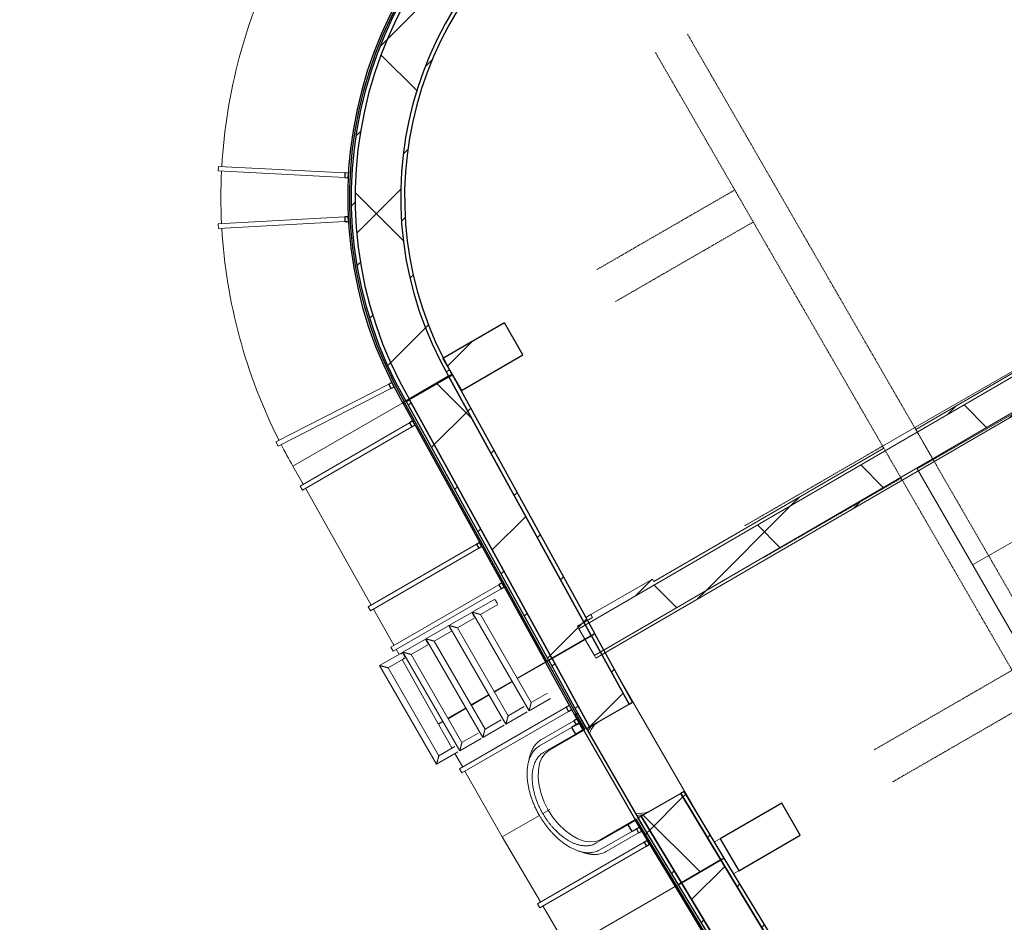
# Model space of a CAD drawing. Header units: centimetres. Extents: x 6036 to 22185, y 5782 to 11383.
# Tile 158 of 183: x 16583 to 17222, y 6270 to 6856. Entities that reach past the tile are written whole.
import ezdxf

# ---------------------------------------------------------------- set-up
doc = ezdxf.new("R2010")
doc.units = ezdxf.units.CM
doc.linetypes.add('Dash', pattern=[0.6, 0.3, -0.3])
for name, color, linetype, lineweight in [('A-COLS', 52, 'Continuous', 9), ('A-COLS-HDLN', 52, 'Dash', 9), ('A-FLOR', 192, 'Continuous', 9), ('A-GENM', 13, 'Continuous', 9), ('A-WALL', 113, 'Continuous', 9), ('A-WALL-FNSH', 113, 'Continuous', 25), ('A-WALL-PATT', 111, 'Continuous', 25), ('S-BEAM', 12, 'Continuous', 9)]:
    doc.layers.add(name, color=color, linetype=linetype, lineweight=lineweight)
pattern_1 = [(45, (12452.32, 0), (-33.67596, 33.67596), [])]
pattern_2 = [(45, (12452.32, 0), (-21.2132, 21.2132), [])]
pattern_3 = [(105, (3256.02, -7363.627), (-28.97777, -7.76457), [])]
pattern_4 = [(105, (3256.02, -7363.63), (-72.44444, -19.4114), []), (195, (3256.02, -7363.63), (19.4114, -72.44444), [])]
pattern_5 = [(285, (-3076.02, 7363.627), (28.97777, 7.76457), [])]
pattern_6 = [(105, (3436.342, -7363.627), (-28.97777, -7.76457), [])]

# ---------------------------------------------------------------- blocks, each defined once
blk = doc.blocks.new('GEMO_WregaKoncowa - GEMO_WregaKoncowa-5468093-7-02 ZestMeble')
at = {"layer": 'A-COLS-HDLN', "color": 254}
for p, q in [((-12, 0), (-12, -103.31)), ((12, -103.31), (12, 0))]:
    blk.add_line(p, q, dxfattribs=at)
blk = doc.blocks.new('GEMO_PanelElewacyjny_Koncowy2v2 - GEMO_PanelElewacyjny_Standard_168_-V286-7-02 ZestMeble')
at = {"layer": 'S-BEAM'}
h = blk.add_hatch(dxfattribs=at)
h.set_pattern_fill('FP_117', color=256, style=0, pattern_type=2)
h.set_pattern_definition(pattern_3)
h.paths.add_polyline_path([(-33.5, -238.25), (-33.5, -235.71), (-84, -234.69), (-84, -237.23), (-50.16, -237.91)])
h = blk.add_hatch(dxfattribs=at)
h.set_pattern_fill('FP_117', color=256, style=0, pattern_type=2)
h.set_pattern_definition(pattern_3)
h.paths.add_polyline_path([(84, -237.23), (84, -234.69), (33.5, -235.71), (33.5, -238.25), (81.16, -237.29)])
h = blk.add_hatch(dxfattribs=at)
h.set_pattern_fill('FP_118', color=256, style=0, pattern_type=2)
h.set_pattern_definition(pattern_4)
h.paths.add_polyline_path([(-33.5, -267.81), (-33.5, -238.25), (-84, -237.23), (-84, -266.79), (-42.01, -267.64)])
h = blk.add_hatch(dxfattribs=at)
h.set_pattern_fill('FP_118', color=256, style=0, pattern_type=2)
h.set_pattern_definition(pattern_4)
h.paths.add_polyline_path([(84, -266.79), (84, -237.23), (33.5, -238.56), (33.82, -267.8), (82.44, -266.82)])
h = blk.add_hatch(dxfattribs=at)
h.set_pattern_fill('FP_117', color=256, style=0, pattern_type=2)
h.set_pattern_definition(pattern_3)
h.paths.add_polyline_path([(-33.5, -270.35), (-33.5, -267.81), (-84, -266.79), (-84, -269.33), (-43.46, -270.15)])
h = blk.add_hatch(dxfattribs=at)
h.set_pattern_fill('FP_117', color=256, style=0, pattern_type=2)
h.set_pattern_definition(pattern_3)
h.paths.add_polyline_path([(84, -269.33), (84, -266.79), (33.5, -267.81), (33.5, -270.35), (83.56, -269.34)])
at = {"layer": 'S-BEAM', "lineweight": 25}
for p, q in [((-84, -234.69), (-84, -237.23)), ((-33.5, -235.71), (-84, -234.69)), ((-33.5, -238.25), (-33.5, -235.71)), ((84, -234.69), (33.5, -235.71)), ((33.5, -235.71), (33.5, -238.25)), ((84, -237.23), (84, -234.69)), ((-84, -237.23), (-33.5, -238.25)), ((-84, -237.23), (-84, -266.79)), ((-33.5, -238.25), (-84, -237.23)), ((-33.5, -267.81), (-33.5, -238.25)), ((84, -237.23), (33.5, -238.25)), ((33.5, -238.25), (84, -237.23)), ((33.5, -238.25), (33.5, -267.81)), ((84, -266.79), (84, -237.23)), ((-84, -266.79), (-33.5, -267.81)), ((-84, -266.79), (-84, -269.33)), ((-33.5, -267.81), (-84, -266.79)), ((-33.5, -270.35), (-33.5, -267.81)), ((33.5, -267.81), (84, -266.79)), ((84, -266.79), (33.5, -267.81)), ((33.5, -267.81), (33.5, -270.35)), ((84, -269.33), (84, -266.79)), ((-84, -269.33), (-33.5, -270.35)), ((-84, -270.48), (-84, -271.64)), ((-33.5, -271.51), (-84, -270.48)), ((-84, -271.64), (-33.5, -272.66)), ((-49, -272.35), (-52, -272.29)), ((-52, -272.29), (-52, -274.6)), ((-52, -274.6), (-49, -274.66)), ((-49, -274.66), (-49, -272.35)), ((45, -270.04), (-45, -270.04)), ((-45, -270.04), (-45, -272.35)), ((-45, -272.35), (45, -272.35)), ((-39, -272.35), (-42, -272.35)), ((-42, -272.35), (-42, -274.66)), ((-42, -274.66), (-39, -274.66)), ((-34, -272.35), (-39, -272.35)), ((-39, -272.35), (-39, -278.12)), ((-39, -274.66), (-39, -272.35)), ((-34, -278.12), (-34, -272.35)), ((-33.5, -272.35), (-33.5, -271.51)), ((33.5, -270.35), (84, -269.33)), ((84, -270.48), (33.5, -271.51)), ((33.5, -271.51), (33.5, -272.35)), ((33.5, -272.66), (84, -271.64)), ((39, -272.35), (34, -272.35)), ((34, -272.35), (34, -278.12)), ((39, -278.12), (39, -272.35)), ((42, -272.35), (39, -272.35)), ((39, -272.35), (39, -274.66)), ((39, -274.66), (42, -274.66)), ((42, -274.66), (42, -272.35)), ((45, -272.35), (45, -270.04)), ((52, -272.29), (49, -272.35)), ((49, -272.35), (49, -274.66)), ((49, -274.66), (52, -274.6)), ((52, -274.6), (52, -272.29)), ((84, -271.64), (84, -270.48)), ((-39, -278.12), (-34, -278.12)), ((34, -278.12), (39, -278.12))]:
    blk.add_line(p, q, dxfattribs=at)
at = {"layer": 'S-BEAM'}
for p, q in [((-84, -270.48), (-84, -269.33)), ((-84, -292.81), (-84, -271.64)), ((-52, -274.6), (-52, -354.59)), ((-49, -354.62), (-49, -274.66)), ((-42, -274.66), (-42, -298.98)), ((-33.5, -298.15), (-33.5, -272.66)), ((33.5, -272.66), (33.5, -298.15)), ((42, -298.98), (42, -274.66)), ((49, -274.66), (49, -354.62)), ((52, -354.59), (52, -274.6)), ((84, -269.33), (84, -270.48)), ((84, -271.64), (84, -351.96)), ((-39, -278.12), (-39, -302.12)), ((-34, -302.18), (-34, -278.12)), ((34, -278.12), (34, -302.18)), ((39, -302.12), (39, -278.12)), ((-84, -310.13), (-84, -296.61)), ((-42, -297.25), (-42, -298.98)), ((-84, -327.45), (-84, -313.93)), ((0, -317.01), (0, -318.16)), ((0, -318.16), (0, -317.01)), ((0, -318.16), (0, -318.75)), ((0, -318.75), (0, -318.16)), ((0, -322.34), (0, -318.75)), ((0, -324.84), (0, -352.81)), ((0, -352.81), (0, -324.84)), ((-84, -344.77), (-84, -331.25)), ((-84, -351.96), (-84, -348.57)), ((-84, -351.96), (-66.03, -352.14)), ((-62.21, -352.18), (-52, -352.28)), ((-52, -354.59), (-49, -354.62)), ((-49, -352.31), (0, -352.81)), ((0, -352.81), (49, -352.31)), ((49, -354.62), (52, -354.59)), ((52, -352.28), (84, -351.96))]:
    blk.add_line(p, q, dxfattribs=at)
at = {"layer": 'S-BEAM', "flags": 128}
for points in [[(-33.5, -261.19), (-32.99, -264.56), (-31.48, -267.85), (-29.84, -270.06)], [(29.84, -270.06), (31.48, -267.85), (32.99, -264.56), (33.5, -261.19)], [(-31.69, -270.05), (-32.99, -267.1), (-33.5, -263.73)], [(-33.5, -263.73), (-32.99, -267.1), (-31.69, -270.05)], [(31.69, -270.05), (32.99, -267.1), (33.5, -263.73)], [(33.5, -263.73), (32.99, -267.1), (31.69, -270.05)], [(0, -318.16), (-5.82, -317.75), (-11.46, -316.77), (-16.75, -315.23), (-21.53, -313.2), (-25.66, -310.74), (-29.01, -307.91), (-31.48, -304.8), (-32.99, -301.51), (-33.5, -298.15)], [(33.5, -298.15), (32.99, -301.51), (31.48, -304.8), (29.01, -307.91), (25.66, -310.74), (21.53, -313.2), (16.75, -315.23), (11.46, -316.77), (5.82, -317.75), (0, -318.16)]]:
    blk.add_lwpolyline(points, dxfattribs=at)
at = {"layer": 'S-BEAM'}
for points, knots in [([(-42, -299), (-42, -299.86), (-41.88, -301.13), (-41.49, -302.82), (-41.07, -304.08), (-40.54, -305.33), (-39.9, -306.55), (-39.14, -307.76), (-38.18, -309.08), (-37.18, -310.23), (-36.2, -311.23), (-35.43, -311.96), (-34.61, -312.67), (-34.04, -313.13), (-33.76, -313.35)], [-1, -1, -1, -1, -0.9318182, -0.8977273, -0.8636364, -0.8295455, -0.7954545, -0.7613636, -0.7272727, -0.6818182, -0.6590909, -0.6363636, -0.6136364, -0.5917653, -0.5917653, -0.5917653, -0.5917653]), ([(33.76, -313.35), (34.05, -313.12), (34.61, -312.67), (35.43, -311.96), (36.2, -311.23), (36.94, -310.48), (37.63, -309.72), (38.27, -308.94), (38.86, -308.16), (39.4, -307.36), (39.89, -306.55), (40.33, -305.73), (40.72, -304.91), (41.18, -303.8), (41.79, -301.84), (42, -300.14), (42, -299)], [-0.4081496, -0.4081496, -0.4081496, -0.4081496, -0.3863636, -0.3636364, -0.3409091, -0.3181818, -0.2954545, -0.2727273, -0.25, -0.2272727, -0.2045455, -0.1818182, -0.1590909, -0.1363636, -0.0909091, 0, 0, 0, 0]), ([(-39, -302.12), (-39, -302.93), (-38.89, -304.14), (-38.52, -305.73), (-38.13, -306.92), (-37.63, -308.09), (-37.02, -309.25), (-36.31, -310.39), (-35.58, -311.38), (-34.88, -312.22), (-34.24, -312.94), (-33.55, -313.64), (-32.82, -314.33), (-32.04, -315), (-31.23, -315.66), (-30.37, -316.3), (-29.48, -316.92), (-28.55, -317.52), (-27.58, -318.11), (-26.58, -318.67), (-25.54, -319.21), (-24.48, -319.73), (-23.38, -320.23), (-22.24, -320.71), (-21.09, -321.16), (-19.91, -321.59), (-18.69, -321.99), (-17.46, -322.37), (-16.2, -322.73), (-14.93, -323.05), (-13.63, -323.35), (-12.32, -323.63), (-10.99, -323.87), (-9.65, -324.09), (-7.84, -324.35), (-5.55, -324.6), (-2.79, -324.78), (-0.93, -324.83), (0, -324.84)], [-1, -1, -1, -1, -0.931818, -0.897727, -0.863636, -0.829545, -0.795455, -0.761364, -0.727273, -0.704545, -0.681818, -0.659091, -0.636364, -0.613636, -0.590909, -0.568182, -0.545455, -0.522727, -0.5, -0.477273, -0.454545, -0.431818, -0.409091, -0.386364, -0.363636, -0.340909, -0.318182, -0.295455, -0.272727, -0.25, -0.227273, -0.204545, -0.181818, -0.159091, -0.136364, -0.090909, -0.045455, 0, 0, 0, 0]), ([(0, -322.34), (-0.79, -322.33), (-2.36, -322.29), (-4.71, -322.13), (-6.67, -321.92), (-8.23, -321.7), (-9.38, -321.51), (-10.52, -321.3), (-11.65, -321.06), (-12.78, -320.8), (-13.88, -320.52), (-14.97, -320.21), (-16.04, -319.88), (-17.1, -319.53), (-18.13, -319.16), (-19.14, -318.76), (-20.13, -318.35), (-21.1, -317.91), (-22.03, -317.45), (-22.94, -316.97), (-23.83, -316.48), (-24.68, -315.96), (-25.5, -315.43), (-26.29, -314.88), (-27.05, -314.31), (-27.78, -313.73), (-28.47, -313.13), (-29.12, -312.52), (-29.73, -311.89), (-30.31, -311.25), (-30.93, -310.49), (-31.58, -309.61), (-32.22, -308.58), (-32.77, -307.55), (-33.21, -306.49), (-33.57, -305.42), (-33.9, -304), (-34, -302.91), (-34, -302.18)], [0.0008805, 0.0008805, 0.0008805, 0.0008805, 0.0454545, 0.0909091, 0.1363636, 0.1590909, 0.1818182, 0.2045455, 0.2272727, 0.25, 0.2727273, 0.2954545, 0.3181818, 0.3409091, 0.3636364, 0.3863636, 0.4090909, 0.4318182, 0.4545455, 0.4772727, 0.5, 0.5227273, 0.5454545, 0.5681818, 0.5909091, 0.6136364, 0.6363636, 0.6590909, 0.6818182, 0.7045455, 0.7272727, 0.7613636, 0.7954545, 0.8295455, 0.8636364, 0.8977273, 0.9318182, 1, 1, 1, 1]), ([(0, -324.84), (1.4, -324.83), (3.49, -324.75), (6.24, -324.53), (8.29, -324.29), (10.33, -323.99), (12.32, -323.63), (14.29, -323.21), (16, -322.78), (17.46, -322.37), (18.69, -321.99), (19.91, -321.59), (21.09, -321.16), (22.24, -320.71), (23.38, -320.23), (24.48, -319.73), (25.55, -319.21), (26.58, -318.67), (27.58, -318.11), (28.55, -317.52), (29.48, -316.92), (30.37, -316.3), (31.23, -315.66), (32.04, -315), (32.82, -314.33), (33.55, -313.64), (34.24, -312.94), (34.88, -312.22), (35.48, -311.5), (36.04, -310.76), (36.55, -310.01), (37.01, -309.24), (37.43, -308.48), (37.8, -307.7), (38.22, -306.65), (38.64, -305.33), (38.93, -303.74), (39, -302.66), (39, -302.12)], [-1, -1, -1, -1, -0.931818, -0.897727, -0.863636, -0.829545, -0.795455, -0.761364, -0.727273, -0.704545, -0.681818, -0.659091, -0.636364, -0.613636, -0.590909, -0.568182, -0.545455, -0.522727, -0.5, -0.477273, -0.454545, -0.431818, -0.409091, -0.386364, -0.363636, -0.340909, -0.318182, -0.295455, -0.272727, -0.25, -0.227273, -0.204545, -0.181818, -0.159091, -0.136364, -0.090909, -0.045455, 0, 0, 0, 0]), ([(34, -302.18), (34, -302.67), (33.94, -303.64), (33.67, -305.07), (33.3, -306.26), (32.92, -307.2), (32.59, -307.89), (32.22, -308.58), (31.8, -309.27), (31.34, -309.94), (30.85, -310.6), (30.31, -311.25), (29.73, -311.89), (29.12, -312.52), (28.47, -313.13), (27.78, -313.73), (27.05, -314.31), (26.29, -314.88), (25.5, -315.43), (24.68, -315.96), (23.83, -316.48), (22.94, -316.97), (22.03, -317.45), (21.1, -317.91), (20.13, -318.35), (19.14, -318.76), (18.13, -319.16), (17.1, -319.53), (16.04, -319.88), (14.97, -320.21), (13.7, -320.57), (12.22, -320.94), (10.52, -321.3), (8.81, -321.61), (7.06, -321.87), (5.29, -322.07), (2.96, -322.27), (1.19, -322.33), (0, -322.34)], [0, 0, 0, 0, 0.0454545, 0.0909091, 0.1363636, 0.1590909, 0.1818182, 0.2045455, 0.2272727, 0.25, 0.2727273, 0.2954545, 0.3181818, 0.3409091, 0.3636364, 0.3863636, 0.4090909, 0.4318182, 0.4545455, 0.4772727, 0.5, 0.5227273, 0.5454545, 0.5681818, 0.5909091, 0.6136364, 0.6363636, 0.6590909, 0.6818182, 0.7045455, 0.7272727, 0.7613636, 0.7954545, 0.8295455, 0.8636364, 0.8977273, 0.9318182, 0.9991195, 0.9991195, 0.9991195, 0.9991195])]:
    blk.add_open_spline(points, degree=3, knots=knots, dxfattribs=at)
blk = doc.blocks.new('GEMO_PanelElewacyjny_Narozny - GEMO_PanelElewacyjny_Standard-V287-7-02 ZestMeble')
at = {"layer": 'S-BEAM'}
h = blk.add_hatch(dxfattribs=at)
h.set_pattern_fill('FP_119', color=256, style=0, pattern_type=2)
h.set_pattern_definition([(105, (3532.02, -7363.627), (-28.97777, -7.76457), [])])
h.paths.add_polyline_path([(0, -265.42), (0, -262.88), (-17.94, -262.27), (-39.85, -259.73), (-53.48, -257.38), (-70.92, -253.13), (-88.03, -247.7), (-104.97, -241), (-124.68, -231.3), (-136.59, -224.61), (-151.6, -214.76), (-165.9, -203.92), (-179.43, -192.12), (-194.44, -176.77), (-203.92, -165.9), (-214.76, -151.6), (-224.61, -136.59), (-235.54, -116.45), (-241.11, -104.73), (-247.7, -88.03), (-253.13, -70.92), (-257.38, -53.48), (-260.43, -35.8), (-262.27, -17.94), (-262.88, 0), (-265.42, 0), (-264.36, -22.43), (-262.95, -36.14), (-259.87, -54), (-255.58, -71.61), (-250.09, -88.88), (-243.44, -105.74), (-235.66, -122.11), (-224.56, -141.28), (-216.84, -153.06), (-205.89, -167.5), (-193.98, -181.16), (-179.76, -195.2), (-167.5, -205.89), (-153.06, -216.84), (-137.91, -226.78), (-122.11, -235.66), (-105.74, -243.44), (-85.52, -251.16), (-71.61, -255.58), (-51.99, -260.21), (-36.14, -262.95), (-17.48, -264.82)])
h.paths.add_polyline_path([(0, -233.32), (0, -230.78), (-16.46, -230.19), (-32.84, -228.43), (-49.06, -225.5), (-67.82, -220.5), (-80.65, -216.23), (-95.87, -209.92), (-110.6, -202.55), (-127.46, -192.28), (-138.3, -184.75), (-151.77, -173.81), (-163.18, -163.18), (-177.45, -147.35), (-184.75, -138.3), (-194.14, -124.77), (-204.55, -106.61), (-209.92, -95.87), (-216.9, -78.62), (-221.43, -65.02), (-226.35, -44.37), (-228.43, -32.84), (-230.3, -13.29), (-230.78, 0), (-233.32, 0), (-232.72, -16.64), (-230.94, -33.2), (-227.99, -49.6), (-223.87, -65.73), (-217.26, -84.79), (-212.23, -96.92), (-202.44, -115.76), (-196.28, -126.14), (-186.78, -139.82), (-176.33, -152.79), (-161.58, -168.15), (-152.79, -176.33), (-139.82, -186.78), (-126.14, -196.28), (-109.91, -205.73), (-96.92, -212.23), (-81.54, -218.61), (-64.55, -224.17), (-47.09, -228.44), (-33.2, -230.94), (-16.64, -232.72)])
h = blk.add_hatch(dxfattribs=at)
h.set_pattern_fill('FP_120', color=256, style=0, pattern_type=2)
h.set_pattern_definition([(105, (3532.02, -7363.63), (-72.44444, -19.4114), []), (195, (3532.02, -7363.63), (19.4114, -72.44444), [])])
h.paths.add_polyline_path([(0, -262.88), (0, -233.32), (-16.64, -232.72), (-33.2, -230.94), (-49.6, -227.99), (-69.12, -222.74), (-81.54, -218.61), (-96.92, -212.23), (-111.82, -204.78), (-128.73, -194.48), (-139.82, -186.78), (-152.79, -176.33), (-164.98, -164.98), (-178.81, -149.71), (-186.78, -139.82), (-196.28, -126.14), (-206.07, -109.24), (-212.23, -96.92), (-218.61, -81.54), (-223.87, -65.73), (-227.99, -49.6), (-230.94, -33.2), (-232.9, -11.79), (-233.32, 0), (-262.88, 0), (-262.27, -17.94), (-260.43, -35.8), (-256.88, -55.54), (-253.13, -70.92), (-246.38, -91.39), (-241.11, -104.73), (-233.41, -120.94), (-223.14, -138.82), (-214.76, -151.6), (-203.92, -165.9), (-192.12, -179.43), (-178.47, -192.96), (-165.9, -203.92), (-151.6, -214.76), (-136.59, -224.61), (-120.94, -233.41), (-104.73, -241.11), (-84.22, -248.91), (-70.92, -253.13), (-53.48, -257.38), (-35.8, -260.43), (-16.04, -262.33)])
at = {"layer": 'S-BEAM', "lineweight": 25}
for p, q in [((-266.57, 0), (-267.73, 0)), ((-262.88, 0), (-265.42, 0)), ((-233.32, 0), (-262.88, 0)), ((-230.78, 0), (-233.32, 0)), ((-267.38, -12.15), (-269.69, -12.26)), ((-269.69, -12.26), (-269.53, -15.26)), ((-267.23, -15.14), (-267.38, -12.15)), ((-269.53, -15.26), (-267.23, -15.14)), ((-239.32, -119.85), (-241.38, -120.9)), ((-241.38, -120.9), (-240.02, -123.57)), ((-237.96, -122.52), (-239.32, -119.85)), ((-240.02, -123.57), (-237.96, -122.52)), ((-225.31, -144.48), (-227.25, -145.74)), ((-227.25, -145.74), (-225.62, -148.25)), ((-225.62, -148.25), (-223.68, -146.99)), ((-223.68, -146.99), (-225.31, -144.48)), ((-146.99, -223.68), (-148.25, -225.62)), ((-144.48, -225.31), (-146.99, -223.68)), ((-148.25, -225.62), (-145.74, -227.25)), ((-145.74, -227.25), (-144.48, -225.31)), ((0, -233.32), (0, -230.78)), ((0, -262.88), (0, -233.32)), ((-122.52, -237.96), (-123.57, -240.02)), ((-123.57, -240.02), (-120.9, -241.38)), ((-119.85, -239.32), (-122.52, -237.96)), ((-120.9, -241.38), (-119.85, -239.32)), ((-15.14, -267.23), (-15.26, -269.53)), ((-12.15, -267.38), (-15.14, -267.23)), ((-12.26, -269.69), (-12.15, -267.38)), ((0, -265.42), (0, -262.88)), ((0, -267.73), (0, -266.57)), ((-15.26, -269.53), (-12.26, -269.69))]:
    blk.add_line(p, q, dxfattribs=at)
at = {"layer": 'S-BEAM'}
for p, q in [((-350, 0), (-267.73, 0)), ((-266.57, 0), (-265.42, 0)), ((-351.85, -16.46), (-269.69, -12.26)), ((-351.85, -16.46), (-351.7, -19.45)), ((-269.53, -15.26), (-351.7, -19.45)), ((-314.74, -158.15), (-241.38, -120.9)), ((-240.02, -123.57), (-313.38, -160.82)), ((-296.26, -190.53), (-227.25, -145.74)), ((-225.62, -148.25), (-294.62, -193.05)), ((-314.74, -158.15), (-313.38, -160.82)), ((-296.26, -190.53), (-294.62, -193.05)), ((-193.05, -294.62), (-148.25, -225.62)), ((-145.74, -227.25), (-190.53, -296.26)), ((-160.82, -313.38), (-123.57, -240.02)), ((-120.9, -241.38), (-158.15, -314.74)), ((-19.45, -351.7), (-15.26, -269.53)), ((-12.26, -269.69), (-16.46, -351.85)), ((-193.05, -294.62), (-190.53, -296.26)), ((-160.82, -313.38), (-158.15, -314.74)), ((-19.45, -351.7), (-16.46, -351.85))]:
    blk.add_line(p, q, dxfattribs=at)
for start, end in [(180, 182.67626), (183.16755, 206.66667), (207.16783, 212.74465), (213.23596, 236.76404), (237.25535, 242.83217), (243.33333, 266.83245), (267.32374, 269.94717)]:
    blk.add_arc((0, 0), 350, start, end, dxfattribs=at)
at = {"layer": 'S-BEAM', "lineweight": 25}
for radius in [267.73, 266.57, 265.42, 262.88, 262.88, 233.32, 230.78, 233.32]:
    blk.add_arc((0, 0), radius, 180, 270, dxfattribs=at)
blk = doc.blocks.new('GEMO_WregaPodstawowaDrewno - GEMO_WregaPodstawowaDrewno-5875956-7-02 ZestMeble')
at = {"layer": 'A-COLS-HDLN', "color": 254}
for p, q in [((-12, 391.15), (-12, -391.15)), ((12, -391.15), (12, 391.15))]:
    blk.add_line(p, q, dxfattribs=at)
blk = doc.blocks.new('GEMO_PanelElewacyjny_Koncowy1 - GEMO_PanelElewacyjny_Standard_192_-V396-7-02 ZestMeble')
at = {"layer": 'S-BEAM'}
h = blk.add_hatch(dxfattribs=at)
h.set_pattern_fill('FP_174', color=256, style=0, pattern_type=2)
h.set_pattern_definition(pattern_5)
h.paths.add_polyline_path([(-96, 265.42), (-96, 262.88), (96, 266.79), (96, 269.33), (-82.84, 265.69)])
h = blk.add_hatch(dxfattribs=at)
h.set_pattern_fill('FP_175', color=256, style=0, pattern_type=2)
h.set_pattern_definition([(285, (-3076.02, 7363.63), (72.44444, 19.4114), []), (15, (-3076.02, 7363.63), (-19.4114, 72.44444), [])])
h.paths.add_polyline_path([(-96, 262.88), (-96, 233.32), (96, 237.23), (96, 266.79), (-95.14, 262.9)])
h = blk.add_hatch(dxfattribs=at)
h.set_pattern_fill('FP_174', color=256, style=0, pattern_type=2)
h.set_pattern_definition(pattern_5)
h.paths.add_polyline_path([(-96, 233.32), (-96, 230.78), (96, 234.69), (96, 237.23), (-93.86, 233.36)])
for p, q in [((-79.5, 352.48), (-82.5, 352.45)), ((-82.5, 352.45), (-82.5, 270.31)), ((-79.5, 270.37), (-79.5, 352.48)), ((10.5, 353.39), (7.5, 353.36)), ((7.5, 353.36), (7.5, 272.14)), ((10.5, 272.21), (10.5, 353.39)), ((40.5, 353.7), (37.5, 353.67)), ((37.5, 353.67), (37.5, 272.76)), ((40.5, 272.82), (40.5, 353.7)), ((96, 351.96), (40.5, 351.39)), ((96, 351.96), (96, 271.64)), ((-82.5, 350.14), (-96, 350)), ((-96, 267.73), (-96, 350)), ((7.5, 351.05), (-79.5, 350.17)), ((37.5, 351.36), (10.5, 351.08)), ((96, 270.48), (96, 269.33)), ((-96, 265.42), (-96, 266.57))]:
    blk.add_line(p, q, dxfattribs=at)
at = {"layer": 'S-BEAM', "lineweight": 25}
for p, q in [((96, 271.64), (-96, 267.73)), ((-96, 266.57), (96, 270.48)), ((96, 269.33), (-96, 265.42)), ((-79.5, 270.37), (-82.5, 270.31)), ((-82.5, 270.31), (-82.5, 268)), ((-79.5, 268.06), (-79.5, 270.37)), ((10.5, 272.21), (7.5, 272.14)), ((7.5, 272.14), (7.5, 269.84)), ((7.5, 269.84), (10.5, 269.9)), ((10.5, 269.9), (10.5, 272.21)), ((40.5, 272.82), (37.5, 272.76)), ((37.5, 272.76), (37.5, 270.45)), ((37.5, 270.45), (40.5, 270.51)), ((40.5, 270.51), (40.5, 272.82)), ((96, 270.48), (96, 271.64)), ((96, 266.79), (96, 269.33)), ((-96, 267.73), (-96, 266.57)), ((-96, 262.88), (96, 266.79)), ((96, 266.79), (-96, 262.88)), ((-96, 265.42), (-96, 262.88)), ((-96, 262.88), (-96, 233.32)), ((-82.5, 268), (-79.5, 268.06)), ((96, 237.23), (96, 266.79)), ((96, 237.23), (-96, 233.32)), ((-96, 233.32), (96, 237.23)), ((96, 234.69), (96, 237.23)), ((-96, 230.78), (96, 234.69)), ((-96, 233.32), (-96, 230.78))]:
    blk.add_line(p, q, dxfattribs=at)
blk = doc.blocks.new('GEMO_PanelElewacyjny_Koncowy1 - GEMO_PanelElewacyjny_Standard_192_-V398-7-02 ZestMeble')
at = {"layer": 'S-BEAM'}
h = blk.add_hatch(dxfattribs=at)
h.set_pattern_fill('FP_180', color=256, style=0, pattern_type=2)
h.set_pattern_definition(pattern_6)
h.paths.add_polyline_path([(96, -237.23), (96, -234.69), (-96, -230.78), (-96, -233.32), (80.13, -236.9)])
h = blk.add_hatch(dxfattribs=at)
h.set_pattern_fill('FP_181', color=256, style=0, pattern_type=2)
h.set_pattern_definition([(105, (3436.34, -7363.63), (-72.44444, -19.4114), []), (195, (3436.34, -7363.63), (19.4114, -72.44444), [])])
h.paths.add_polyline_path([(96, -266.79), (96, -237.23), (-96, -233.32), (-96, -262.88), (63.26, -266.12)])
h = blk.add_hatch(dxfattribs=at)
h.set_pattern_fill('FP_180', color=256, style=0, pattern_type=2)
h.set_pattern_definition(pattern_6)
h.paths.add_polyline_path([(96, -269.33), (96, -266.79), (-96, -262.88), (-96, -265.42), (66.58, -268.73)])
at = {"layer": 'S-BEAM', "lineweight": 25}
for p, q in [((96, -234.69), (-96, -230.78)), ((-96, -230.78), (-96, -233.32)), ((-96, -233.32), (96, -237.23)), ((96, -237.23), (-96, -233.32)), ((-96, -233.32), (-96, -262.88)), ((96, -237.23), (96, -234.69)), ((96, -266.79), (96, -237.23)), ((96, -266.79), (-96, -262.88)), ((-96, -262.88), (-96, -265.42)), ((-96, -262.88), (96, -266.79)), ((-96, -265.42), (96, -269.33)), ((96, -270.48), (-96, -266.57)), ((-96, -266.57), (-96, -267.73)), ((-96, -267.73), (96, -271.64)), ((-79.5, -268.06), (-82.5, -268)), ((-82.5, -268), (-82.5, -270.31)), ((-79.5, -270.37), (-79.5, -268.06)), ((96, -269.33), (96, -266.79)), ((-82.5, -270.31), (-79.5, -270.37)), ((10.5, -269.9), (7.5, -269.84)), ((7.5, -269.84), (7.5, -272.14)), ((7.5, -272.14), (10.5, -272.21)), ((10.5, -272.21), (10.5, -269.9)), ((40.5, -270.51), (37.5, -270.45)), ((37.5, -270.45), (37.5, -272.76)), ((37.5, -272.76), (40.5, -272.82)), ((40.5, -272.82), (40.5, -270.51)), ((96, -271.64), (96, -270.48))]:
    blk.add_line(p, q, dxfattribs=at)
at = {"layer": 'S-BEAM'}
for p, q in [((-96, -266.57), (-96, -265.42)), ((-96, -350), (-96, -267.73)), ((-82.5, -270.31), (-82.5, -352.45)), ((-79.5, -352.48), (-79.5, -270.37)), ((7.5, -272.14), (7.5, -353.36)), ((10.5, -353.39), (10.5, -272.21)), ((37.5, -272.76), (37.5, -353.67)), ((40.5, -353.7), (40.5, -272.82)), ((96, -269.33), (96, -270.48)), ((96, -271.64), (96, -292.81)), ((96, -296.61), (96, -310.13)), ((96, -313.93), (96, -327.45)), ((96, -331.25), (96, -344.77)), ((-96, -350), (-82.5, -350.14)), ((-79.5, -350.17), (7.5, -351.05)), ((10.5, -351.08), (37.5, -351.36)), ((40.5, -351.39), (44.32, -351.43)), ((48.15, -351.47), (96, -351.96)), ((96, -348.57), (96, -351.96)), ((-82.5, -352.45), (-79.5, -352.48)), ((7.5, -353.36), (10.5, -353.39)), ((37.5, -353.67), (40.5, -353.7))]:
    blk.add_line(p, q, dxfattribs=at)
blk = doc.blocks.new('GEMO_Drabina2 - GEMO_Drabina2-7977432-7-02 ZestMeble')
at = {"layer": 'A-GENM'}
for p, q in [((37, -61.26), (-37, -61.26)), ((-37, -61.26), (-37, -77.26)), ((37, -78.31), (37, -61.26)), ((-33, -65.26), (33, -65.26)), ((-33, -77.34), (-33, -65.26)), ((33, -65.26), (33, -78.31)), ((37, -78.58), (-37, -78.58)), ((-37, -78.58), (-37, -94.58)), ((-33, -82.58), (33, -82.58)), ((-33, -94.66), (-33, -82.58)), ((33, -82.58), (33, -95.63)), ((33.59, -78.31), (36.41, -78.31)), ((37, -95.63), (37, -78.58)), ((33.59, -95.63), (36.41, -95.63)), ((37, -95.9), (-37, -95.9)), ((-37, -95.9), (-37, -111.9)), ((-33, -99.9), (33, -99.9)), ((-33, -111.98), (-33, -99.9)), ((33, -99.9), (33, -112.95)), ((37, -112.95), (37, -95.9)), ((37, -113.22), (-37, -113.22)), ((-37, -113.22), (-37, -129.22)), ((33.59, -112.95), (36.41, -112.95)), ((37, -130.27), (37, -113.22)), ((-33, -117.22), (33, -117.22)), ((-33, -129.29), (-33, -117.22)), ((33, -117.22), (33, -130.27)), ((37, -130.54), (-37, -130.54)), ((-37, -130.54), (-37, -146.54)), ((33.59, -130.27), (36.41, -130.27)), ((37, -147.59), (37, -130.54)), ((-33, -134.54), (33, -134.54)), ((-33, -146.62), (-33, -134.54)), ((33, -134.54), (33, -147.59)), ((33.59, -147.59), (36.41, -147.59))]:
    blk.add_line(p, q, dxfattribs=at)
for start, end in [(135, 180), (0, 45)]:
    blk.add_arc((35, -78.31), 2, start, end, dxfattribs=at)
for points in [[(-37, -61.26), (-37, -61.26), (-36.97, -61.29), (-36.85, -61.4), (-36.74, -61.52), (-36.62, -61.64), (-36.5, -61.75), (-36.39, -61.87), (-36.22, -62.04), (-36.04, -62.22), (-35.89, -62.37), (-35.77, -62.49), (-35.64, -62.61), (-35.52, -62.74), (-35.39, -62.87), (-35.26, -63), (-35.13, -63.13), (-35, -63.26), (-34.87, -63.39), (-34.74, -63.52), (-34.61, -63.65), (-34.48, -63.77), (-34.36, -63.9), (-34.23, -64.02), (-34.11, -64.14), (-34, -64.26), (-33.89, -64.37), (-33.75, -64.51), (-33.61, -64.64), (-33.5, -64.76), (-33.38, -64.87), (-33.26, -64.99), (-33.15, -65.11), (-33.03, -65.22), (-33, -65.26), (-33, -65.26)], [(37, -61.26), (37, -61.26), (36.97, -61.29), (36.85, -61.4), (36.74, -61.52), (36.62, -61.64), (36.5, -61.75), (36.39, -61.87), (36.22, -62.04), (36.04, -62.22), (35.89, -62.37), (35.77, -62.49), (35.64, -62.61), (35.52, -62.74), (35.39, -62.87), (35.26, -63), (35.13, -63.13), (35, -63.26), (34.87, -63.39), (34.74, -63.52), (34.61, -63.65), (34.48, -63.77), (34.36, -63.9), (34.23, -64.02), (34.11, -64.14), (34, -64.26), (33.89, -64.37), (33.75, -64.51), (33.61, -64.64), (33.5, -64.76), (33.38, -64.87), (33.26, -64.99), (33.15, -65.11), (33.03, -65.22), (33, -65.26), (33, -65.26)], [(-37, -78.58), (-37, -78.58), (-36.97, -78.61), (-36.85, -78.72), (-36.74, -78.84), (-36.62, -78.96), (-36.5, -79.07), (-36.39, -79.19), (-36.22, -79.36), (-36.04, -79.54), (-35.89, -79.69), (-35.77, -79.81), (-35.64, -79.93), (-35.52, -80.06), (-35.39, -80.19), (-35.26, -80.32), (-35.13, -80.45), (-35, -80.58), (-34.87, -80.71), (-34.74, -80.84), (-34.61, -80.97), (-34.48, -81.09), (-34.36, -81.22), (-34.23, -81.34), (-34.11, -81.46), (-34, -81.58), (-33.89, -81.69), (-33.75, -81.83), (-33.61, -81.96), (-33.5, -82.08), (-33.38, -82.19), (-33.26, -82.31), (-33.15, -82.43), (-33.03, -82.54), (-33, -82.58), (-33, -82.58)], [(37, -78.58), (37, -78.58), (36.97, -78.61), (36.85, -78.72), (36.74, -78.84), (36.62, -78.96), (36.5, -79.07), (36.39, -79.19), (36.22, -79.36), (36.04, -79.54), (35.89, -79.69), (35.77, -79.81), (35.64, -79.93), (35.52, -80.06), (35.39, -80.19), (35.26, -80.32), (35.13, -80.45), (35, -80.58), (34.87, -80.71), (34.74, -80.84), (34.61, -80.97), (34.48, -81.09), (34.36, -81.22), (34.23, -81.34), (34.11, -81.46), (34, -81.58), (33.89, -81.69), (33.75, -81.83), (33.61, -81.96), (33.5, -82.08), (33.38, -82.19), (33.26, -82.31), (33.15, -82.43), (33.03, -82.54), (33, -82.58), (33, -82.58)], [(-37, -95.9), (-37, -95.9), (-36.97, -95.93), (-36.85, -96.04), (-36.74, -96.16), (-36.62, -96.28), (-36.5, -96.39), (-36.39, -96.51), (-36.22, -96.68), (-36.04, -96.86), (-35.89, -97.01), (-35.77, -97.13), (-35.64, -97.25), (-35.52, -97.38), (-35.39, -97.51), (-35.26, -97.64), (-35.13, -97.77), (-35, -97.9), (-34.87, -98.03), (-34.74, -98.16), (-34.61, -98.29), (-34.48, -98.42), (-34.36, -98.54), (-34.23, -98.66), (-34.11, -98.78), (-34, -98.9), (-33.89, -99.01), (-33.75, -99.15), (-33.61, -99.28), (-33.5, -99.4), (-33.38, -99.51), (-33.26, -99.63), (-33.15, -99.75), (-33.03, -99.86), (-33, -99.9), (-33, -99.9)], [(37, -95.9), (37, -95.9), (36.97, -95.93), (36.85, -96.04), (36.74, -96.16), (36.62, -96.28), (36.5, -96.39), (36.39, -96.51), (36.22, -96.68), (36.04, -96.86), (35.89, -97.01), (35.77, -97.13), (35.64, -97.25), (35.52, -97.38), (35.39, -97.51), (35.26, -97.64), (35.13, -97.77), (35, -97.9), (34.87, -98.03), (34.74, -98.16), (34.61, -98.29), (34.48, -98.42), (34.36, -98.54), (34.23, -98.66), (34.11, -98.78), (34, -98.9), (33.89, -99.01), (33.75, -99.15), (33.61, -99.28), (33.5, -99.4), (33.38, -99.51), (33.26, -99.63), (33.15, -99.75), (33.03, -99.86), (33, -99.9), (33, -99.9)], [(-37, -113.22), (-37, -113.22), (-36.97, -113.25), (-36.85, -113.36), (-36.74, -113.48), (-36.62, -113.6), (-36.5, -113.71), (-36.39, -113.83), (-36.22, -114), (-36.04, -114.18), (-35.89, -114.33), (-35.77, -114.45), (-35.64, -114.57), (-35.52, -114.7), (-35.39, -114.83), (-35.26, -114.96), (-35.13, -115.09), (-35, -115.22), (-34.87, -115.35), (-34.74, -115.48), (-34.61, -115.61), (-34.48, -115.74), (-34.36, -115.86), (-34.23, -115.98), (-34.11, -116.1), (-34, -116.22), (-33.89, -116.33), (-33.75, -116.47), (-33.61, -116.6), (-33.5, -116.72), (-33.38, -116.83), (-33.26, -116.95), (-33.15, -117.07), (-33.03, -117.18), (-33, -117.22), (-33, -117.22)], [(37, -113.22), (37, -113.22), (36.97, -113.25), (36.85, -113.37), (36.74, -113.48), (36.62, -113.6), (36.5, -113.71), (36.39, -113.83), (36.22, -114), (36.04, -114.18), (35.89, -114.33), (35.77, -114.45), (35.64, -114.58), (35.52, -114.7), (35.39, -114.83), (35.26, -114.96), (35.13, -115.09), (35, -115.22), (34.87, -115.35), (34.74, -115.48), (34.61, -115.61), (34.48, -115.74), (34.36, -115.86), (34.23, -115.98), (34.11, -116.1), (34, -116.22), (33.89, -116.33), (33.75, -116.47), (33.61, -116.6), (33.5, -116.72), (33.38, -116.83), (33.26, -116.95), (33.15, -117.07), (33.03, -117.18), (33, -117.22), (33, -117.22)], [(-37, -130.54), (-37, -130.54), (-36.97, -130.57), (-36.85, -130.69), (-36.74, -130.8), (-36.62, -130.92), (-36.5, -131.03), (-36.39, -131.15), (-36.22, -131.32), (-36.04, -131.5), (-35.89, -131.65), (-35.77, -131.77), (-35.64, -131.89), (-35.52, -132.02), (-35.39, -132.15), (-35.26, -132.28), (-35.13, -132.41), (-35, -132.54), (-34.87, -132.67), (-34.74, -132.8), (-34.61, -132.93), (-34.48, -133.06), (-34.36, -133.18), (-34.23, -133.3), (-34.11, -133.42), (-34, -133.54), (-33.89, -133.65), (-33.75, -133.79), (-33.61, -133.92), (-33.5, -134.04), (-33.38, -134.15), (-33.26, -134.28), (-33.15, -134.39), (-33.03, -134.5), (-33, -134.54), (-33, -134.54)], [(37, -130.54), (37, -130.54), (36.97, -130.57), (36.85, -130.69), (36.74, -130.8), (36.62, -130.92), (36.5, -131.03), (36.39, -131.15), (36.22, -131.32), (36.04, -131.5), (35.89, -131.65), (35.77, -131.77), (35.64, -131.9), (35.52, -132.02), (35.39, -132.15), (35.26, -132.28), (35.13, -132.41), (35, -132.54), (34.87, -132.67), (34.74, -132.8), (34.61, -132.93), (34.48, -133.06), (34.36, -133.18), (34.23, -133.3), (34.11, -133.42), (34, -133.54), (33.89, -133.65), (33.75, -133.79), (33.61, -133.92), (33.5, -134.04), (33.38, -134.15), (33.26, -134.28), (33.15, -134.39), (33.03, -134.5), (33, -134.54), (33, -134.54)]]:
    blk.add_open_spline(points, degree=3, knots=[0, 0, 0, 0, 0.083333, 0.125, 0.166667, 0.208333, 0.229167, 0.25, 0.291667, 0.333333, 0.354167, 0.375, 0.395833, 0.416667, 0.4375, 0.458333, 0.479167, 0.5, 0.520833, 0.541667, 0.5625, 0.583333, 0.604167, 0.625, 0.645833, 0.666667, 0.6875, 0.708333, 0.75, 0.770833, 0.791667, 0.833333, 0.875, 0.916667, 1, 1, 1, 1], dxfattribs=at)

msp = doc.modelspace()

# ---------------------------------------------------------------- hatches: boundary and pattern name
at = {"layer": 'A-COLS'}
h = msp.add_hatch(dxfattribs=at)
h.set_pattern_fill('FP_35', color=256, style=0, pattern_type=2)
h.set_pattern_definition(pattern_1)
h.paths.add_polyline_path([(16869.46, 6614.99), (16909.46, 6638.08), (16897.46, 6658.87), (16857.46, 6635.78), (16864.63, 6623.36)])
h = msp.add_hatch(dxfattribs=at)
h.set_pattern_fill('FP_35', color=256, style=0, pattern_type=2)
h.set_pattern_definition(pattern_1)
h.paths.add_polyline_path([(17049.46, 6303.22), (17089.46, 6326.32), (17077.46, 6347.1), (17037.46, 6324.01)])
at = {"layer": 'A-WALL-PATT', "lineweight": 9}
h = msp.add_hatch(dxfattribs=at)
h.set_pattern_fill('FP_13', color=256, style=0, pattern_type=2)
h.set_pattern_definition(pattern_2)
h.paths.add_polyline_path([(17444.23, 6057.01), (17465.02, 6069.01), (17441.92, 6109.01), (17421.14, 6097.01), (17435.47, 6072.18)])
h.paths.add_polyline_path([(17444.81, 6060.01), (17424.03, 6096.01), (17441.35, 6106.01), (17462.13, 6070.01), (17460.41, 6069.01)])
h.paths.add_polyline_path([(17238.92, 6412.61), (17259.71, 6424.61), (17247.71, 6445.4), (17226.92, 6433.4), (17235.98, 6417.72)])
h.paths.add_polyline_path([(17239.66, 6415.34), (17229.66, 6432.66), (17246.98, 6442.66), (17256.98, 6425.34)])
h.paths.add_polyline_path([(17143.63, 6577.67), (17164.38, 6589.73), (17163.71, 6590.89), (17142.92, 6578.89)])
h.paths.add_polyline_path([(16960.71, 6894.49), (16981.5, 6906.49), (16958.4, 6946.49), (16937.62, 6934.49), (16952.73, 6908.31)])
h.paths.add_polyline_path([(16961.29, 6897.49), (16940.5, 6933.49), (16957.82, 6943.49), (16978.61, 6907.49), (16961.67, 6897.71)])
h = msp.add_hatch(dxfattribs=at)
h.set_pattern_fill('FP_13', color=256, style=0, pattern_type=2)
h.set_pattern_definition(pattern_2)
h.paths.add_polyline_path([(16945.75, 6460.35), (17474.86, 6767.89), (17473.86, 6769.62), (16944.75, 6462.07)])
h = msp.add_hatch(dxfattribs=at)
h.set_pattern_fill('FP_14', color=256, style=0, pattern_type=2)
h.set_pattern_definition([(45, (12452.32, 0), (-53.033, 53.033), []), (135, (12452.32, 0), (-53.033, -53.033), [])])
h.paths.add_polyline_path([(16955.8, 6443.05), (17484.92, 6750.6), (17474.86, 6767.89), (16945.75, 6460.35)])
h = msp.add_hatch(dxfattribs=at)
h.set_pattern_fill('FP_13', color=256, style=0, pattern_type=2)
h.set_pattern_definition(pattern_2)
h.paths.add_polyline_path([(16956.81, 6441.32), (17364.82, 6678.48), (17363.82, 6680.21), (16955.8, 6443.05)])
h.paths.add_polyline_path([(17382.11, 6688.53), (17485.92, 6748.87), (17484.92, 6750.6), (17381.11, 6690.26), (17381.77, 6689.12)])
h = msp.add_hatch(dxfattribs=at)
h.set_pattern_fill('FP_13', color=256, style=0, pattern_type=2)
h.set_pattern_definition(pattern_2)
h.paths.add_polyline_path([(16954.48, 6467.73), (16994.41, 6490.94), (16993.46, 6492.59), (16953.46, 6469.5)])

# ---------------------------------------------------------------- linework, layer by layer
at = {"layer": 'A-COLS', "lineweight": 25}
for p, q in [((16897.46, 6658.87), (16857.46, 6635.78)), ((16909.46, 6638.08), (16897.46, 6658.87)), ((16857.46, 6635.78), (16869.46, 6614.99)), ((16869.46, 6614.99), (16909.46, 6638.08)), ((17077.46, 6347.1), (17037.46, 6324.01)), ((17089.46, 6326.32), (17077.46, 6347.1)), ((17037.46, 6324.01), (17049.46, 6303.22)), ((17049.46, 6303.22), (17089.46, 6326.32))]:
    msp.add_line(p, q, dxfattribs=at)
at = {"layer": 'A-COLS'}
for p, q in [((17033.86, 6321.93), (17037.46, 6324.01)), ((17049.46, 6303.22), (17046.28, 6301.39))]:
    msp.add_line(p, q, dxfattribs=at)
at = {"layer": 'A-FLOR'}
for p, q in [((17163.71, 6590.89), (17984.54, 7064.79)), ((17996.54, 7044.01), (17165.32, 6564.1)), ((17201.32, 6501.75), (18029.23, 6979.75)), ((17175.71, 6570.1), (17163.71, 6590.89)), ((17165.32, 6564.1), (17237.32, 6439.4)), ((16973.36, 6425.76), (17021.69, 6342.05))]:
    msp.add_line(p, q, dxfattribs=at)
at = {"layer": 'A-WALL', "color": 9, "lineweight": 18}
for p, q in [((16945.75, 6460.35), (17474.86, 6767.89)), ((16955.8, 6443.05), (17363.82, 6680.21)), ((16945.75, 6460.35), (16955.8, 6443.05))]:
    msp.add_line(p, q, dxfattribs=at)
at = {"layer": 'A-WALL'}
msp.add_line((16950.28, 6467.66), (16953.46, 6469.5), dxfattribs=at)
at = {"layer": 'A-WALL-FNSH', "color": 253, "lineweight": 9}
for p, q in [((17473.86, 6769.62), (17164.38, 6589.73)), ((16956.81, 6441.32), (17363.09, 6677.48)), ((17163.71, 6590.89), (17142.92, 6578.89)), ((17164.38, 6589.73), (17163.71, 6590.89)), ((17143.63, 6577.67), (16994.41, 6490.94)), ((17142.92, 6578.89), (17143.63, 6577.67)), ((16993.46, 6492.59), (16953.46, 6469.5)), ((16994.41, 6490.94), (16993.46, 6492.59)), ((16953.46, 6469.5), (16954.48, 6467.73)), ((16954.48, 6467.73), (16944.75, 6462.07)), ((16944.75, 6462.07), (16945.75, 6460.35)), ((16955.8, 6443.05), (16956.81, 6441.32))]:
    msp.add_line(p, q, dxfattribs=at)

# ---------------------------------------------------------------- block references
at = {"layer": 'A-COLS-HDLN', "color": 254}
for name, p, rotation in [('GEMO_WregaPodstawowaDrewno - GEMO_WregaPodstawowaDrewno-5875956-7-02 ZestMeble', (17409.16, 6621.75), 30.00000000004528), ('GEMO_WregaPodstawowaDrewno - GEMO_WregaPodstawowaDrewno-5875956-7-02 ZestMeble', (17201.32, 6501.75), 30.00000000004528), ('GEMO_WregaKoncowa - GEMO_WregaKoncowa-5468093-7-02 ZestMeble', (17052.92, 6734.77), 299.9999999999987), ('GEMO_WregaKoncowa - GEMO_WregaKoncowa-5468093-7-02 ZestMeble', (17148.92, 6568.49), 299.9999999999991), ('GEMO_WregaKoncowa - GEMO_WregaKoncowa-5468093-7-02 ZestMeble', (17232.92, 6423), 299.9999999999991)]:
    msp.add_blockref(name, p, dxfattribs=dict(at, rotation=rotation))
at = {"layer": 'A-GENM', "rotation": 119.971199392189}
msp.add_blockref('GEMO_Drabina2 - GEMO_Drabina2-7977432-7-02 ZestMeble', (16781.8, 6373.83), dxfattribs=at)
at = {"layer": 'S-BEAM'}
for name, p, rotation in [('GEMO_PanelElewacyjny_Narozny - GEMO_PanelElewacyjny_Standard-V287-7-02 ZestMeble', (17063.4, 6740.63), 299.9999999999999), ('GEMO_PanelElewacyjny_Koncowy1 - GEMO_PanelElewacyjny_Standard_192_-V398-7-02 ZestMeble', (17111.24, 6657.77), 299.9999999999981), ('GEMO_PanelElewacyjny_Koncowy2v2 - GEMO_PanelElewacyjny_Standard_168_-V286-7-02 ZestMeble', (17201.4, 6501.61), 299.9999999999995), ('GEMO_PanelElewacyjny_Koncowy1 - GEMO_PanelElewacyjny_Standard_192_-V396-7-02 ZestMeble', (17291.4, 6345.72), 120.0000000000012)]:
    msp.add_blockref(name, p, dxfattribs=dict(at, rotation=rotation))

doc.saveas('drawing.dxf')
